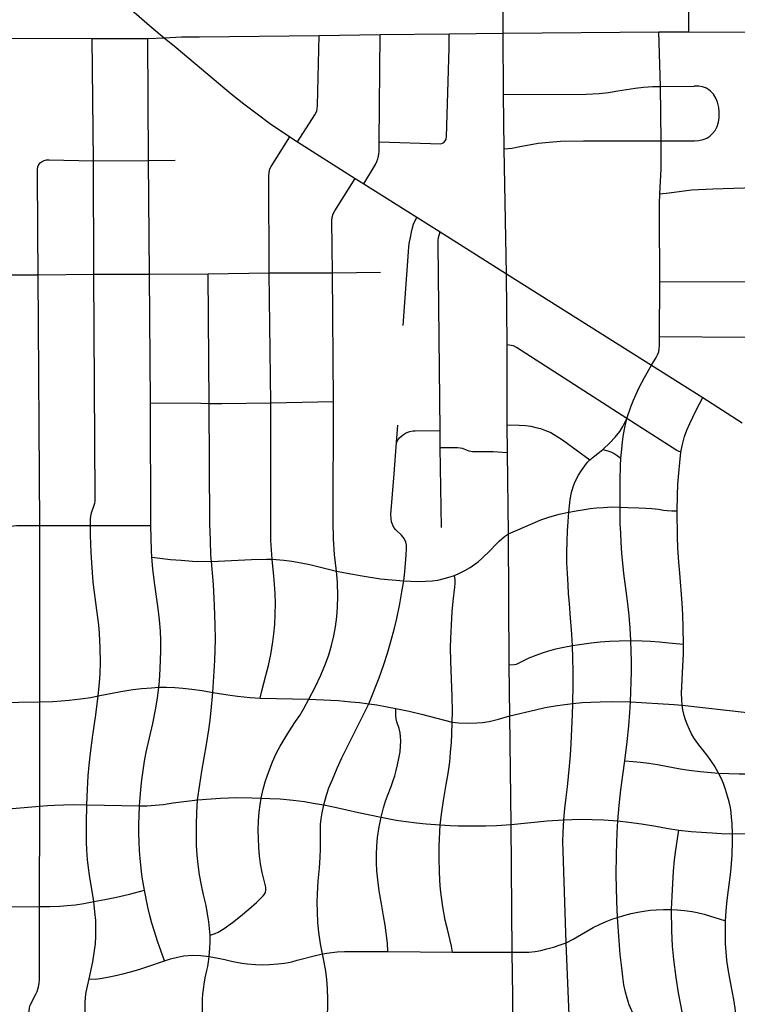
# Model space of a CAD drawing. Extents: x 1410746 to 1533160, y 578873 to 704954.
# Tile 129 of 227: x 1478375 to 1482220, y 651766 to 657044. Entities that reach past the tile are written whole.
import ezdxf

# ---------------------------------------------------------------- set-up
doc = ezdxf.new("R2010")
doc.units = 0
doc.header["$MEASUREMENT"] = 0
doc.layers.add('MC_STREETS', color=254, linetype='CONTINUOUS')

msp = doc.modelspace()

# ---------------------------------------------------------------- linework, layer by layer
at = {"layer": 'MC_STREETS'}
for p, q in [((1480966.384175, 656971.0777), (1480966.8126, 657540.0721)), ((1481960.64485, 656979.525475), (1481960.75675, 657137.26425)), ((1479979.6864, 656959.720625), (1480306.2711, 656963.802625)), ((1480301.382225, 656389.1848), (1480306.2711, 656963.802625)), ((1480306.2711, 656963.802625), (1480676.65615, 656967.440475)), ((1480676.65615, 656967.440475), (1480966.384175, 656971.0777)), ((1480966.384175, 656971.0777), (1481800.1766, 656979.24045)), ((1480966.704075, 656642.508225), (1480966.384175, 656971.0777)), ((1481800.1766, 656979.24045), (1481960.64485, 656979.525475)), ((1481808.218775, 656685.21175), (1481800.1766, 656979.24045)), ((1481960.64485, 656979.525475), (1482280.750275, 656976.6701)), ((1478325.02585, 656944.76365), (1478763.73435, 656942.54805)), ((1478763.73435, 656942.54805), (1479061.24835, 656943.5787)), ((1478769.604775, 656288.2785), (1478763.73435, 656942.54805)), ((1479061.24835, 656943.5787), (1479149.10665, 656947.308675)), ((1479065.216875, 656289.494625), (1479061.24835, 656943.5787)), ((1481808.218775, 656685.21175), (1481989.6815, 656687.9258)), ((1481811.884675, 656394.323175), (1481808.218775, 656685.21175)), ((1480971.85615, 656351.68665), (1480966.704075, 656642.508225)), ((1479822.054275, 656415.2923), (1479863.542625, 656389.3935)), ((1479863.542625, 656389.3935), (1480172.9513, 656193.182475)), ((1481811.884675, 656394.323175), (1481991.323825, 656394.323175)), ((1480984.150375, 655681.3183), (1480971.85615, 656351.68665)), ((1478769.604775, 656288.2785), (1479065.216875, 656289.494625)), ((1478771.6179, 655679.085825), (1478769.604775, 656288.2785)), ((1479065.216875, 656289.494625), (1479207.127775, 656290.340375)), ((1479069.83645, 655679.1603), (1479065.216875, 656289.494625)), ((1480172.9513, 656193.182475), (1480218.360725, 656164.53595)), ((1480218.360725, 656164.53595), (1480502.226275, 655985.32035)), ((1480502.226275, 655985.32035), (1480627.854075, 655906.690425)), ((1480627.854075, 655906.690425), (1480984.150375, 655681.3183)), ((1478473.638175, 655676.82435), (1478771.6179, 655679.085825)), ((1478482.811725, 654332.648225), (1478473.638175, 655676.82435)), ((1478771.6179, 655679.085825), (1479069.83645, 655679.1603)), ((1479069.83645, 655679.1603), (1479385.54515, 655682.544475)), ((1479075.393875, 654990.6673), (1479069.83645, 655679.1603)), ((1479385.54515, 655682.544475), (1479712.513325, 655686.808575)), ((1479390.4694, 654986.925875), (1479385.54515, 655682.544475)), ((1479712.513325, 655686.808575), (1480050.650125, 655687.218675)), ((1479720.446475, 654990.983175), (1479712.513325, 655686.808575)), ((1480050.650125, 655687.218675), (1480308.59115, 655691.50335)), ((1480056.035975, 654997.29635), (1480050.650125, 655687.218675)), ((1480984.150375, 655681.3183), (1481760.949, 655192.142325)), ((1480986.66255, 655300.6556), (1480984.150375, 655681.3183)), ((1481803.60165, 655345.6754), (1481805.614775, 655641.104925)), ((1481805.614775, 655641.104925), (1482263.4508, 655639.612475)), ((1481803.60165, 655345.6754), (1482263.10075, 655342.694425)), ((1480987.338375, 654871.504775), (1480986.66255, 655300.6556)), ((1481760.949, 655192.142325), (1482035.5256, 655019.605075)), ((1482035.5256, 655019.605075), (1482247.00185, 654883.535875)), ((1479078.38115, 654333.468625), (1479075.393875, 654990.6673)), ((1479720.446475, 654990.983175), (1480056.035975, 654997.29635)), ((1480393.9564, 654777.085325), (1480401.18515, 654870.1445)), ((1480988.214325, 654724.85715), (1480987.338375, 654871.504775)), ((1480628.825525, 654750.512325), (1480627.569875, 654841.337275)), ((1480635.465175, 654321.484775), (1480628.825525, 654750.512325)), ((1480993.8498, 654288.494375), (1480988.214325, 654724.85715)), ((1478482.78345, 653387.675225), (1478482.811725, 654332.648225)), ((1478482.811725, 654332.648225), (1478754.612675, 654332.13675)), ((1478754.612675, 654332.13675), (1479078.38115, 654333.468625)), ((1480998.359125, 653586.1214), (1480993.8498, 654288.494375)), ((1481001.5717, 653312.39515), (1480998.359125, 653586.1214)), ((1478171.0059, 653383.04545), (1478482.78345, 653387.675225)), ((1478482.16405, 652828.60455), (1478482.78345, 653387.675225)), ((1479663.265725, 653407.80755), (1479925.136575, 653402.034925)), ((1481924.967175, 653369.58625), (1482273.9945, 653330.017275)), ((1481008.25235, 652729.8495), (1481001.5717, 653312.39515)), ((1478480.7543, 652290.278625), (1478482.16405, 652828.60455)), ((1478734.73345, 652836.2352), (1479016.570575, 652829.6647)), ((1481014.7474, 652045.12705), (1481008.25235, 652729.8495)), ((1481320.64605, 651665.839475), (1481303.97605, 652095.97275)), ((1480347.7393, 652049.110075), (1480694.573375, 652046.15115)), ((1480694.573375, 652046.15115), (1481014.7474, 652045.12705))]:
    msp.add_line(p, q, dxfattribs=at)
for points in [[(1478961.570975, 657108.42555), (1479083.60115, 657002.49515), (1479149.10665, 656947.308675)], [(1480301.382225, 656389.1848), (1480631.69225, 656377.7301), (1480640.19815, 656381.57425), (1480648.163025, 656386.521725), (1480654.772275, 656394.04535), (1480658.81065, 656399.432475), (1480660.622325, 656405.95575), (1480661.64725, 656415.4085), (1480675.864425, 656891.673275), (1480676.65615, 656967.440475)], [(1479149.10665, 656947.308675), (1479242.1825, 656951.209375), (1479338.0183, 656952.854325), (1479979.6864, 656959.720625)], [(1479149.10665, 656947.308675), (1479213.729625, 656895.025625), (1479508.021725, 656646.31305), (1479575.745025, 656593.3565), (1479647.101925, 656539.148175), (1479714.1846, 656489.71985), (1479822.054275, 656415.2923)], [(1479863.542625, 656389.3935), (1479955.924575, 656533.549975), (1479963.216625, 656546.202125), (1479967.120775, 656555.799875), (1479969.723575, 656565.88565), (1479971.187625, 656584.755825), (1479979.6864, 656959.720625)], [(1480966.704075, 656642.508225), (1481410.037825, 656645.491375), (1481480.92285, 656648.502175), (1481529.9489, 656654.2189), (1481580.9699, 656662.6124), (1481673.010875, 656676.51425), (1481718.530575, 656682.0881), (1481766.837225, 656685.804), (1481808.218775, 656685.21175)], [(1481991.323825, 656394.323175), (1482013.611075, 656396.163075), (1482036.788175, 656401.3714), (1482057.100675, 656409.1839), (1482072.46525, 656419.07975), (1482088.350675, 656433.663075), (1482101.3715, 656449.288075), (1482112.829825, 656472.20475), (1482119.861075, 656494.07975), (1482122.725675, 656518.819325), (1482123.767325, 656550.069325), (1482120.7982, 656572.911175), (1482114.5874, 656601.204775), (1482105.846275, 656624.2077), (1482092.734625, 656644.6803), (1482075.022375, 656663.5427), (1482055.009825, 656676.654375), (1482034.307175, 656684.0153), (1482013.374525, 656687.235725), (1481989.6815, 656687.9258)], [(1479712.513325, 655686.808575), (1479709.91375, 656204.50445), (1479710.96205, 656224.841675), (1479715.6626, 656244.1667), (1479722.953275, 656257.87075), (1479822.054275, 656415.2923)], [(1480218.360725, 656164.53595), (1480281.062775, 656267.004875), (1480288.9472, 656283.40515), (1480294.3058, 656298.9681), (1480297.65585, 656312.38375), (1480299.8609, 656324.728225), (1480300.92095, 656336.00215), (1480301.382225, 656389.1848)], [(1480971.85615, 656351.68665), (1481013.403875, 656355.808975), (1481045.405675, 656362.491275), (1481152.8569, 656381.557825), (1481212.88025, 656388.30285), (1481273.64045, 656392.35375), (1481397.0723, 656394.719875), (1481811.884675, 656394.323175)], [(1481805.9176, 656111.078725), (1481812.408075, 656244.297275), (1481811.884675, 656394.323175)], [(1478476.6047, 656266.975725), (1478484.283225, 656276.755975), (1478494.492025, 656284.590625), (1478506.600125, 656289.81375), (1478518.4708, 656292.187875), (1478532.2408, 656293.137525), (1478769.604775, 656288.2785)], [(1478473.638175, 655676.82435), (1478471.8885, 655906.383925), (1478470.98805, 656240.431675), (1478472.175125, 656256.101), (1478476.6047, 656266.975725)], [(1480050.650125, 655687.218675), (1480047.46725, 655965.279075), (1480049.510575, 655985.027575), (1480055.338425, 656003.72755), (1480063.506725, 656019.236375), (1480172.9513, 656193.182475)], [(1481805.9176, 656111.078725), (1481856.05465, 656116.674825), (1481974.099025, 656131.169875), (1482090.0299, 656138.05505), (1482257.192775, 656142.5733), (1482273.3314, 656143.77475), (1482290.32565, 656147.306025), (1482307.761325, 656153.26505), (1482321.224325, 656161.431125), (1482332.03885, 656172.02495)], [(1481805.614775, 655641.104925), (1481802.8202, 655999.424125), (1481803.68825, 656056.715775), (1481805.9176, 656111.078725)], [(1480429.78635, 655404.0785), (1480457.642425, 655799.6449), (1480460.6328, 655827.373875), (1480464.43875, 655852.38435), (1480468.516525, 655876.8511), (1480473.68175, 655904.851925), (1480479.39065, 655928.231275), (1480485.915125, 655948.620225), (1480502.226275, 655985.32035)], [(1480627.569875, 654841.337275), (1480616.5578, 655840.863725), (1480617.478575, 655858.49725), (1480619.65665, 655876.974825), (1480627.854075, 655906.690425)], [(1478184.8169, 655653.987125), (1478215.8992, 655662.49465), (1478243.2656, 655667.794825), (1478272.026575, 655671.872725), (1478296.938375, 655674.245275), (1478324.231975, 655675.9942), (1478473.638175, 655676.82435)], [(1478754.612675, 654332.13675), (1478754.964375, 654364.91915), (1478756.17305, 654383.8407), (1478758.744225, 654400.55), (1478773.5877, 654441.43245), (1478776.60115, 654451.93965), (1478778.505025, 654463.197175), (1478779.249775, 654487.2283), (1478771.6179, 655679.085825)], [(1481760.949, 655192.142325), (1481785.0488, 655233.537275), (1481792.704025, 655246.86305), (1481799.22515, 655263.0241), (1481801.963475, 655279.26855), (1481803.194525, 655297.6144), (1481803.60165, 655345.6754)], [(1481628.206675, 654906.0211), (1481036.71935, 655287.405275), (1481021.26065, 655295.134625), (1481008.378375, 655298.07915), (1480986.66255, 655300.6556)], [(1481628.206675, 654906.0211), (1481650.41505, 654968.72235), (1481664.67445, 655004.782375), (1481678.8485, 655037.0624), (1481692.8919, 655069.09065), (1481708.77845, 655099.915275), (1481722.943025, 655126.4419), (1481760.949, 655192.142325)], [(1481917.62025, 654725.855425), (1481925.030875, 654759.697575), (1481937.788725, 654809.36545), (1481949.838575, 654843.29375), (1481965.1173, 654879.502875), (1481981.6725, 654913.813725), (1482000.669175, 654951.70375), (1482035.5256, 655019.605075)], [(1479075.393875, 654990.6673), (1479346.2643, 654988.6233), (1479390.4694, 654986.925875)], [(1479390.4694, 654986.925875), (1479458.21065, 654986.197225), (1479720.446475, 654990.983175)], [(1479402.461125, 654139.66305), (1479399.475225, 654174.331275), (1479396.503125, 654253.447275), (1479394.5494, 654341.6518), (1479390.4694, 654986.925875)], [(1479728.19865, 654151.9665), (1479723.625525, 654202.01345), (1479720.87345, 654252.550125), (1479719.79535, 654304.143475), (1479720.446475, 654990.983175)], [(1480072.1391, 654088.605275), (1480061.52765, 654178.17915), (1480056.292575, 654258.886775), (1480054.9838, 654353.990925), (1480056.035975, 654997.29635)], [(1481500.016275, 654740.8787), (1481537.00895, 654776.500325), (1481566.077375, 654805.653375), (1481590.136775, 654836.8794), (1481606.521125, 654862.805525), (1481628.206675, 654906.0211)], [(1481596.217975, 654693.704875), (1481600.811025, 654741.344075), (1481605.794825, 654781.3933), (1481611.074, 654821.291675), (1481617.391, 654858.562025), (1481628.206675, 654906.0211)], [(1481917.62025, 654725.855425), (1481896.7085, 654734.220125), (1481628.206675, 654906.0211)], [(1480987.338375, 654871.504775), (1481052.1678, 654871.176675), (1481086.1256, 654869.11785), (1481114.06885, 654864.8981), (1481141.4126, 654858.908525), (1481166.1522, 654851.877275), (1481192.454275, 654842.502275), (1481220.31885, 654830.5231), (1481250.5272, 654813.85645), (1481283.860525, 654792.7627), (1481430.074675, 654684.40615)], [(1480393.9564, 654777.085325), (1480403.103025, 654793.9093), (1480411.820625, 654804.580825), (1480422.01255, 654814.0695), (1480430.862925, 654821.18595), (1480442.485425, 654828.257525), (1480454.725, 654833.46585), (1480466.230375, 654837.046325), (1480481.2607, 654840.353), (1480494.4874, 654840.954225), (1480627.569875, 654841.337275)], [(1480432.7805, 654036.858475), (1480438.264275, 654083.743275), (1480445.998725, 654176.038625), (1480448.48455, 654208.1016), (1480448.48455, 654226.9789), (1480443.930175, 654243.84295), (1480435.02205, 654262.959375), (1480421.048975, 654281.80875), (1480390.111375, 654310.0925), (1480379.946375, 654322.310975), (1480373.995925, 654334.448075), (1480367.941425, 654353.247025), (1480365.00495, 654370.446325), (1480364.130775, 654391.472575), (1480380.98575, 654610.107975), (1480393.9564, 654777.085325)], [(1480628.825525, 654750.512325), (1480721.767975, 654750.507425), (1480734.695425, 654749.379925), (1480746.659, 654746.92975), (1480781.686575, 654733.784625), (1480791.846075, 654730.7425), (1480802.05855, 654729.769875), (1480882.4405, 654730.2962), (1480911.579125, 654729.4754), (1480936.66045, 654727.77685), (1480988.214325, 654724.85715)], [(1481430.074675, 654684.40615), (1481456.640875, 654705.4202), (1481482.131125, 654725.3691), (1481500.016275, 654740.8787)], [(1481500.016275, 654740.8787), (1481525.811025, 654733.791975), (1481543.51935, 654727.541975), (1481560.186025, 654718.948225), (1481577.183025, 654708.18455), (1481596.217975, 654693.704875)], [(1481591.810425, 654430.182475), (1481592.1358, 654577.118625), (1481594.647825, 654652.976025), (1481596.217975, 654693.704875)], [(1481897.39975, 654410.803825), (1481899.928625, 654490.9538), (1481902.547, 654554.649425), (1481907.16705, 654613.202775), (1481912.08045, 654670.68625), (1481917.62025, 654725.855425)], [(1481317.413675, 654404.614925), (1481325.2779, 654471.651325), (1481332.271375, 654509.1944), (1481341.38595, 654540.4444), (1481352.23665, 654568.222175), (1481369.163725, 654602.510375), (1481385.22275, 654627.24995), (1481402.972275, 654653.4515), (1481417.785775, 654671.421975), (1481430.074675, 654684.40615)], [(1481317.413675, 654404.614925), (1481367.9042, 654413.34175), (1481402.08565, 654419.373775), (1481431.843625, 654423.395125), (1481465.220825, 654427.416475), (1481502.619375, 654429.8293), (1481546.452075, 654432.2421), (1481591.810425, 654430.182475)], [(1481649.543475, 653716.074525), (1481645.7966, 653783.1802), (1481640.2598, 653849.611775), (1481635.726, 653898.207), (1481628.889725, 653955.31015), (1481612.201375, 654074.719175), (1481606.370175, 654131.445225), (1481602.348825, 654182.114225), (1481598.327475, 654242.836575), (1481595.512525, 654291.4949), (1481593.099725, 654343.3703), (1481591.855025, 654403.221575), (1481591.810425, 654430.182475)], [(1481591.810425, 654430.182475), (1481634.25225, 654430.096525), (1481692.113375, 654427.893425), (1481729.423425, 654426.210075), (1481762.800625, 654424.1994), (1481797.78635, 654419.775925), (1481823.998875, 654415.84405), (1481844.915925, 654413.247825), (1481869.4356, 654411.4891), (1481897.39975, 654410.803825)], [(1480993.8498, 654288.494375), (1481122.20355, 654343.984025), (1481167.2389, 654362.270625), (1481211.0716, 654377.149625), (1481266.6062, 654393.53635), (1481317.413675, 654404.614925)], [(1481337.303225, 653689.827225), (1481332.114175, 653775.153725), (1481327.288575, 653835.8761), (1481320.452275, 653913.89025), (1481316.0288, 653966.97205), (1481313.21385, 654014.02185), (1481309.996775, 654075.548475), (1481307.58395, 654133.05375), (1481307.181825, 654186.13555), (1481308.388225, 654249.672875), (1481309.996775, 654301.548275), (1481313.21385, 654354.630075), (1481317.413675, 654404.614925)], [(1481931.58195, 653695.940475), (1481930.4846, 653783.566325), (1481928.882325, 653855.98285), (1481925.2631, 653916.303075), (1481911.948875, 654077.5677), (1481906.7649, 654135.8687), (1481901.9393, 654213.0786), (1481899.928625, 654271.7903), (1481897.39975, 654410.803825)], [(1477354.279525, 654305.285075), (1477627.724525, 654302.5433), (1477779.5254, 654303.250325), (1477993.381275, 654300.572175), (1478090.89615, 654299.416), (1478162.912425, 654302.395975), (1478203.43695, 654304.891725), (1478237.57665, 654311.518675), (1478312.65555, 654327.5557), (1478341.1263, 654331.741725), (1478357.458625, 654333.24795), (1478371.5147, 654333.3408), (1478482.811725, 654332.648225)], [(1478796.02565, 653419.430225), (1478802.70675, 653488.88745), (1478805.67195, 653540.5645), (1478807.070575, 653598.464975), (1478806.3127, 653675.7168), (1478802.787125, 653755.207775), (1478798.31995, 653800.470475), (1478788.029925, 653878.998875), (1478769.015875, 654029.83255), (1478761.170725, 654133.08825), (1478757.7367, 654188.16755), (1478755.0405, 654281.4869), (1478754.612675, 654332.13675)], [(1479083.298375, 654162.211875), (1479080.562275, 654199.239425), (1479078.38115, 654333.468625)], [(1480704.927875, 654065.0416), (1480732.215025, 654077.2675), (1480759.46235, 654090.952175), (1480788.3462, 654107.823575), (1480814.0974, 654125.605975), (1480834.060625, 654140.523925), (1480851.487425, 654155.126275), (1480897.60775, 654200.144875), (1480924.4726, 654229.64915), (1480944.533475, 654248.87415), (1480973.433425, 654272.972025), (1480993.8498, 654288.494375)], [(1479083.298375, 654162.211875), (1479183.2553, 654150.84985), (1479239.921325, 654146.316475), (1479300.7589, 654142.35235), (1479402.461125, 654139.66305)], [(1479120.7399, 653465.627975), (1479123.9082, 653498.720425), (1479127.7156, 653564.954225), (1479130.70805, 653661.80705), (1479130.672625, 653718.278375), (1479128.790075, 653766.405575), (1479123.75405, 653827.369525), (1479116.1594, 653887.0339), (1479097.45005, 654026.4352), (1479089.1291, 654100.463025), (1479083.298375, 654162.211875)], [(1479402.461125, 654139.66305), (1479617.139825, 654150.4629), (1479697.290575, 654152.561975), (1479728.19865, 654151.9665)], [(1479410.465075, 653437.651), (1479419.761825, 653608.425275), (1479423.5182, 653721.95105), (1479422.9004, 653800.827825), (1479419.34445, 653903.5088), (1479412.666475, 654015.78245), (1479402.461125, 654139.66305)], [(1479663.265725, 653407.80755), (1479671.718175, 653446.11685), (1479694.474525, 653528.685925), (1479707.77165, 653582.78255), (1479720.177, 653641.8712), (1479730.815025, 653708.45025), (1479736.871775, 653752.05885), (1479741.438225, 653802.391275), (1479744.134, 653855.4084), (1479745.19895, 653915.754925), (1479743.779025, 653966.872), (1479740.584225, 654018.34405), (1479737.503675, 654061.69555), (1479728.19865, 654151.9665)], [(1479728.19865, 654151.9665), (1479789.587, 654146.591375), (1479833.036325, 654140.819475), (1479882.816175, 654132.7893), (1479928.913475, 654123.69095), (1480072.1391, 654088.605275)], [(1479925.136575, 653402.034925), (1479958.685075, 653465.5102), (1479988.60825, 653530.512675), (1480013.99705, 653590.56915), (1480032.119625, 653640.128825), (1480045.804, 653688.9488), (1480058.7487, 653741.46725), (1480067.625075, 653790.287225), (1480074.652175, 653843.17555), (1480078.350675, 653895.32415), (1480079.660875, 653952.83435), (1480077.1996, 654029.3903), (1480072.1391, 654088.605275)], [(1480072.1391, 654088.605275), (1480130.401925, 654077.1858), (1480210.223275, 654062.169425), (1480307.76115, 654047.541175), (1480432.7805, 654036.858475)], [(1480432.7805, 654036.858475), (1480468.8504, 654034.241), (1480507.443425, 654032.823575), (1480548.76285, 654033.86525), (1480584.873975, 654035.948575), (1480615.0823, 654040.11525), (1480657.0962, 654050.184675), (1480704.927875, 654065.0416)], [(1480692.65275, 653279.16425), (1480693.432575, 653337.151825), (1480692.42095, 653416.077825), (1480685.253325, 653604.741075), (1480684.130575, 653679.59135), (1480684.879075, 653726.3728), (1480688.1601, 653798.621325), (1480692.73835, 653871.9566), (1480697.229375, 653928.094325), (1480706.35175, 654002.101225), (1480707.708425, 654024.27695), (1480708.13785, 654041.85135), (1480704.927875, 654065.0416)], [(1480246.25635, 653377.196175), (1480300.321125, 653515.564575), (1480326.714475, 653587.394575), (1480346.425975, 653648.867675), (1480363.66425, 653711.023925), (1480383.1762, 653782.5049), (1480395.2777, 653833.45565), (1480411.894775, 653913.07375), (1480423.26735, 653977.9493), (1480432.7805, 654036.858475)], [(1480998.359125, 653586.1214), (1481024.8571, 653587.677275), (1481037.672225, 653590.355075), (1481055.0482, 653598.1718), (1481105.8127, 653622.613975), (1481141.8477, 653637.1964), (1481175.67785, 653649.5862), (1481211.13935, 653661.285625), (1481247.799625, 653670.975325), (1481291.270975, 653680.881675), (1481337.303225, 653689.827225)], [(1481337.303225, 653689.827225), (1481386.879725, 653697.0865), (1481437.474125, 653704.2132), (1481486.35845, 653709.101625), (1481536.370875, 653712.485925), (1481587.511425, 653714.742125), (1481649.543475, 653716.074525)], [(1481339.50035, 653379.302), (1481340.83355, 653480.47335), (1481341.235475, 653551.74945), (1481339.8467, 653619.167075), (1481337.303225, 653689.827225)], [(1481647.75045, 653388.0495), (1481651.4371, 653494.01055), (1481652.941225, 653550.41555), (1481652.94065, 653604.55215), (1481652.05965, 653658.843475), (1481649.543475, 653716.074525)], [(1481649.543475, 653716.074525), (1481711.2264, 653714.3661), (1481754.470225, 653712.485925), (1481803.7306, 653709.101625), (1481852.90435, 653704.549575), (1481931.58195, 653695.940475)], [(1481924.967175, 653369.58625), (1481922.775975, 653398.071775), (1481922.1811, 653435.34935), (1481922.933175, 653466.93615), (1481924.4373, 653507.171725), (1481927.8216, 653577.113925), (1481931.2059, 653644.047875), (1481931.58195, 653695.940475)], [(1478796.02565, 653419.430225), (1478917.2894, 653443.812925), (1478980.91215, 653453.917725), (1479029.9391, 653459.5315), (1479081.906975, 653463.4623), (1479120.7399, 653465.627975)], [(1479016.570575, 652829.6647), (1479023.870525, 652917.95075), (1479029.359125, 652969.5434), (1479036.311325, 653019.67245), (1479043.629425, 653068.703775), (1479053.142975, 653117.7351), (1479088.02725, 653271.630725), (1479102.697375, 653345.589075), (1479112.85835, 653406.759325), (1479120.7399, 653465.627975)], [(1479120.7399, 653465.627975), (1479161.301375, 653465.893775), (1479206.96005, 653463.64825), (1479249.6247, 653460.65425), (1479297.0455, 653454.74135), (1479351.801625, 653447.495425), (1479410.465075, 653437.651)], [(1479328.299725, 652862.41615), (1479339.366375, 652944.0881), (1479351.0323, 653015.497625), (1479375.07115, 653159.023725), (1479387.7976, 653236.796475), (1479395.574875, 653289.82335), (1479401.4373, 653341.1232), (1479410.465075, 653437.651)], [(1479410.465075, 653437.651), (1479489.43085, 653424.75405), (1479542.409525, 653418.20655), (1479609.77065, 653411.2621), (1479663.265725, 653407.80755)], [(1478482.78345, 653387.675225), (1478551.645725, 653389.920725), (1478597.67865, 653392.914725), (1478639.220575, 653396.283), (1478700.972075, 653403.393775), (1478755.675025, 653411.465025), (1478796.02565, 653419.430225)], [(1478734.73345, 652836.2352), (1478737.46705, 652919.613), (1478742.12245, 652991.2401), (1478747.542475, 653048.389625), (1478754.1258, 653112.7481), (1478766.65925, 653208.6882), (1478783.653625, 653317.2933), (1478796.02565, 653419.430225)], [(1479668.673525, 652871.416575), (1479679.98945, 652918.925325), (1479692.549775, 652964.4857), (1479709.084525, 653013.81785), (1479729.7715, 653066.24655), (1479749.716775, 653110.7594), (1479770.169375, 653149.627625), (1479791.196725, 653185.766675), (1479816.98285, 653226.54475), (1479853.563175, 653281.415225), (1479875.15155, 653314.697325), (1479897.339625, 653352.477025), (1479925.136575, 653402.034925)], [(1479925.136575, 653402.034925), (1480082.334225, 653394.0375), (1480149.325225, 653388.423725), (1480195.732425, 653383.55845), (1480246.25635, 653377.196175)], [(1480004.727625, 652834.705675), (1480018.992125, 652887.95075), (1480032.21295, 652926.110875), (1480050.24135, 652971.1819), (1480076.683025, 653031.57705), (1480101.9875, 653087.811325), (1480142.186225, 653169.49435), (1480246.25635, 653377.196175)], [(1480246.25635, 653377.196175), (1480287.798275, 653371.20815), (1480343.565625, 653360.749125), (1480389.968925, 653351.747075)], [(1481001.5717, 653312.39515), (1481138.35715, 653344.77115), (1481190.796225, 653356.38235), (1481244.569, 653366.159225), (1481296.6706, 653373.74395), (1481339.50035, 653379.302)], [(1481291.04285, 652755.28885), (1481296.601975, 652815.36145), (1481303.625425, 652875.4209), (1481310.86615, 652932.67315), (1481316.676425, 652987.016325), (1481321.461375, 653043.410175), (1481325.76865, 653101.819775), (1481329.9353, 653162.930875), (1481334.4492, 653243.48645), (1481337.525075, 653319.569175), (1481339.50035, 653379.302)], [(1481339.50035, 653379.302), (1481389.849825, 653383.225325), (1481435.59395, 653386.465025), (1481485.23035, 653388.345175), (1481552.540325, 653389.849325), (1481647.75045, 653388.0495)], [(1481617.170275, 653071.128425), (1481629.975775, 653173.4788), (1481638.369175, 653258.525375), (1481644.124975, 653329.6317), (1481647.75045, 653388.0495)], [(1481647.75045, 653388.0495), (1481882.458, 653374.18775), (1481924.967175, 653369.58625)], [(1480311.5528, 652769.051275), (1480324.79425, 652818.763275), (1480335.812925, 652855.0951), (1480346.236, 652884.5775), (1480365.2953, 652933.1192), (1480376.611775, 652965.5796), (1480384.699325, 652991.33955), (1480392.395275, 653019.18395), (1480399.542525, 653050.15535), (1480406.987575, 653084.10475), (1480412.943625, 653118.947575), (1480415.5726, 653149.5912), (1480416.815025, 653177.61455), (1480415.921625, 653201.1409), (1480413.241425, 653221.689225), (1480407.880975, 653245.215575), (1480395.3733, 653281.2496), (1480391.799675, 653296.4375), (1480390.31675, 653312.566275), (1480389.968925, 653351.747075)], [(1480389.968925, 653351.747075), (1480461.0767, 653337.151275), (1480535.55275, 653320.30995), (1480692.65275, 653279.16425)], [(1482119.7643, 653005.62895), (1482109.246575, 653025.3497), (1482097.633225, 653045.1544), (1482079.0081, 653073.117725), (1482062.0638, 653095.761025), (1482020.722325, 653147.3992), (1482002.75455, 653171.72145), (1481987.6353, 653194.50985), (1481975.80285, 653215.3262), (1481963.970425, 653238.771975), (1481952.137975, 653267.038375), (1481942.86295, 653291.7046), (1481936.09435, 653313.890575), (1481929.130425, 653345.264), (1481924.967175, 653369.58625)], [(1480628.684075, 652727.61205), (1480637.0974, 652797.633825), (1480646.308125, 652858.490375), (1480660.7821, 652944.34745), (1480670.650725, 653003.23025), (1480679.20355, 653066.389475), (1480684.006375, 653116.2006), (1480688.368, 653170.9409), (1480691.0459, 653212.445175), (1480692.65275, 653279.16425)], [(1480692.65275, 653279.16425), (1480727.54375, 653275.399775), (1480773.636425, 653273.427925), (1480824.1728, 653274.54945), (1480855.822, 653277.516575), (1480891.427375, 653282.791425), (1480941.20895, 653294.989575), (1481001.5717, 653312.39515)], [(1481580.644425, 652749.766225), (1481588.12505, 652831.95995), (1481596.9483, 652915.720875), (1481607.065125, 652995.31325), (1481617.170275, 653071.128425)], [(1481617.170275, 653071.128425), (1481662.64425, 653067.934475), (1481701.35805, 653063.9115), (1481745.667475, 653058.2642), (1481792.2818, 653050.865775), (1481914.651425, 653028.7246), (1481963.155725, 653021.4438), (1482021.48905, 653014.152125), (1482119.7643, 653005.62895)], [(1482119.7643, 653005.62895), (1482174.12345, 653002.911), (1482230.548725, 653001.97795), (1482298.9515, 653000.936275), (1482358.42075, 653002.108075), (1482421.94545, 653005.538825), (1482486.696775, 653010.09165), (1482528.431025, 653013.632725), (1482576.04665, 653014.857225)], [(1482194.937825, 652680.786375), (1482192.613025, 652735.479825), (1482190.122225, 652766.85935), (1482186.992625, 652794.243825), (1482183.5612, 652820.540675), (1482176.601025, 652851.647825), (1482168.4359, 652882.037275), (1482157.5993, 652917.948625), (1482146.27775, 652949.534375), (1482135.35295, 652974.746625), (1482119.7643, 653005.62895)], [(1479016.570575, 652829.6647), (1479058.665075, 652830.489675), (1479101.3482, 652833.5781), (1479144.308175, 652837.902725), (1479198.125, 652845.51035), (1479328.299725, 652862.41615)], [(1479394.724, 652137.161625), (1479392.7404, 652172.4695), (1479388.773225, 652207.777375), (1479382.077625, 652251.720825), (1479373.92735, 652295.188975), (1479359.416125, 652352.976), (1479348.429225, 652404.625), (1479338.60945, 652460.911375), (1479331.138375, 652515.5862), (1479326.04445, 652566.52545), (1479322.988075, 652618.4835), (1479321.727975, 652673.5238), (1479322.124675, 652727.8741), (1479324.9017, 652794.52265), (1479328.299725, 652862.41615)], [(1479328.299725, 652862.41615), (1479400.4467, 652868.57045), (1479450.866825, 652871.996125), (1479537.368225, 652874.250225), (1479619.361375, 652873.6867), (1479668.673525, 652871.416575)], [(1479693.896075, 652390.61735), (1479691.9968, 652401.720775), (1479674.013175, 652472.7847), (1479666.078825, 652518.80395), (1479659.73135, 652562.442875), (1479656.160875, 652606.478525), (1479653.780575, 652656.46495), (1479652.9977, 652699.757125), (1479654.574, 652749.693575), (1479657.351025, 652796.50625), (1479662.905075, 652834.98785), (1479668.673525, 652871.416575)], [(1479668.673525, 652871.416575), (1479715.442725, 652870.305525), (1479770.668375, 652867.4879), (1479840.5457, 652860.725575), (1479901.12485, 652852.554425), (1479947.897575, 652844.66505), (1480004.727625, 652834.705675)], [(1478170.7884, 652789.92755), (1478218.0383, 652791.200525), (1478241.53805, 652793.3841), (1478262.388525, 652797.892325), (1478299.017775, 652808.8811), (1478316.20535, 652813.389325), (1478334.9165, 652815.994025), (1478482.16405, 652828.60455)], [(1478482.16405, 652828.60455), (1478524.182175, 652831.960825), (1478562.18485, 652833.394525), (1478610.08465, 652835.9304), (1478665.59205, 652837.05745), (1478734.73345, 652836.2352)], [(1478771.564175, 652316.699275), (1478748.343775, 652458.00765), (1478743.2211, 652497.159525), (1478738.098425, 652543.263625), (1478734.809825, 652591.85505), (1478732.97575, 652638.033125), (1478732.97575, 652688.52805), (1478732.97575, 652737.9253), (1478734.73345, 652836.2352)], [(1479042.74475, 652378.85205), (1479035.945425, 652416.66035), (1479031.18865, 652447.0305), (1479027.163675, 652477.76655), (1479020.211475, 652548.7522), (1479016.918325, 652591.563125), (1479015.260525, 652636.723625), (1479013.625175, 652681.941775), (1479012.893375, 652730.607175), (1479014.357, 652778.174875), (1479016.570575, 652829.6647)], [(1479997.0056, 652036.484025), (1479987.03145, 652090.62945), (1479978.1107, 652153.002575), (1479972.9344, 652205.39985), (1479970.031875, 652261.662725), (1479968.82005, 652311.751425), (1479970.55415, 652359.190875), (1479974.928475, 652425.778025), (1479982.224725, 652498.13845), (1479985.785575, 652553.712175), (1479987.40135, 652600.56935), (1479986.189525, 652693.071875), (1479987.40135, 652730.6384), (1479989.824975, 652759.72215), (1479994.9081, 652791.904575), (1480004.727625, 652834.705675)], [(1480004.727625, 652834.705675), (1480072.01045, 652821.658925), (1480128.2262, 652809.444625), (1480190.58675, 652794.935575), (1480311.5528, 652769.051275)], [(1480347.7393, 652049.110075), (1480345.07695, 652093.62385), (1480332.741425, 652190.09575), (1480325.10975, 652239.71725), (1480314.127775, 652305.27625), (1480301.481875, 652374.8287), (1480293.1622, 652432.7336), (1480288.1704, 652481.320475), (1480286.345175, 652525.438575), (1480286.506475, 652571.1729), (1480288.1704, 652613.436825), (1480292.829425, 652660.359775), (1480301.1491, 652717.5991), (1480311.5528, 652769.051275)], [(1480311.5528, 652769.051275), (1480393.08385, 652754.218975), (1480446.0554, 652745.766075), (1480501.84455, 652739.285525), (1480553.689025, 652734.213775), (1480628.684075, 652727.61205)], [(1481008.25235, 652729.8495), (1481201.695525, 652750.224475), (1481230.056075, 652752.01945), (1481291.04285, 652755.28885)], [(1481303.97605, 652095.97275), (1481286.430825, 652587.6064), (1481285.0082, 652637.0358), (1481286.532525, 652687.23645), (1481288.318575, 652721.626875), (1481291.04285, 652755.28885)], [(1481291.04285, 652755.28885), (1481336.1603, 652757.2486), (1481391.18055, 652758.20825), (1481441.769925, 652757.2486), (1481503.742225, 652754.6817), (1481580.644425, 652749.766225)], [(1481578.3006, 652232.10615), (1481574.837775, 652318.965025), (1481572.754425, 652392.92335), (1481571.712775, 652457.8539), (1481572.407225, 652569.659475), (1481574.143325, 652632.5067), (1481576.485625, 652684.8875), (1481580.644425, 652749.766225)], [(1481580.644425, 652749.766225), (1481639.309625, 652743.0446), (1481706.894075, 652733.046375), (1481783.1677, 652720.578575), (1481841.306975, 652710.3082), (1481906.246875, 652700.530925)], [(1480694.573375, 652046.15115), (1480689.320125, 652077.182775), (1480666.665825, 652168.94695), (1480655.7132, 652218.1308), (1480643.15125, 652289.1007), (1480635.592525, 652341.294925), (1480630.533675, 652382.585475), (1480626.519, 652430.4749), (1480623.6903, 652482.5174), (1480622.386825, 652546.299425), (1480623.127325, 652614.049625), (1480628.684075, 652727.61205)], [(1480628.684075, 652727.61205), (1480682.173175, 652724.35205), (1480724.155625, 652723.325725), (1480872.3635, 652723.225), (1480929.279725, 652724.633825), (1481008.25235, 652729.8495)], [(1481868.58445, 652273.726425), (1481870.889625, 652346.064925), (1481874.02, 652413.541675), (1481878.541625, 652479.974975), (1481884.2753, 652540.2998), (1481890.949375, 652593.896325), (1481906.246875, 652700.530925)], [(1481906.246875, 652700.530925), (1481973.89235, 652692.785375), (1482028.818475, 652688.47745), (1482085.328575, 652684.641975), (1482135.7988, 652682.73355), (1482194.937825, 652680.786375)], [(1482194.937825, 652680.786375), (1482274.7296, 652682.73355), (1482328.580375, 652684.9069), (1482389.667025, 652687.89235), (1482454.01725, 652693.37675), (1482534.30545, 652703.40775)], [(1482157.1225, 652213.16905), (1482160.328475, 652267.314475), (1482165.31555, 652325.3783), (1482185.107125, 652475.860275), (1482189.6255, 652520.950075), (1482193.30135, 652566.055625), (1482195.540175, 652638.87765), (1482194.937825, 652680.786375)], [(1478771.564175, 652316.699275), (1478830.24475, 652327.810375), (1478894.133625, 652340.6576), (1478963.864875, 652357.0977), (1479042.74475, 652378.85205)], [(1479150.627325, 652000.149625), (1479113.917025, 652104.112675), (1479096.9114, 652155.935375), (1479083.36975, 652201.074275), (1479071.564175, 652243.08815), (1479061.49475, 652287.185375), (1479042.74475, 652378.85205)], [(1479394.724, 652137.161625), (1479422.494225, 652145.095975), (1479438.75965, 652152.633625), (1479470.81335, 652173.17485), (1479515.72285, 652205.39705), (1479558.17165, 652238.324625), (1479603.51585, 652276.272075), (1479643.86265, 652311.717375), (1479679.963925, 652347.025225), (1479687.029475, 652356.284375), (1479691.8507, 652366.511225), (1479694.48045, 652378.637325), (1479693.896075, 652390.61735)], [(1478170.68215, 652255.16315), (1478201.559675, 652266.98045), (1478232.549425, 652276.49255), (1478264.4583, 652283.372225), (1478293.912125, 652287.372325), (1478328.50055, 652289.090275), (1478480.7543, 652290.278625)], [(1478425.129075, 651680.744075), (1478424.6196, 651712.6914), (1478425.40085, 651732.22265), (1478427.5264, 651746.6406), (1478431.474875, 651761.86595), (1478461.55125, 651819.9413), (1478468.879, 651835.465875), (1478476.101425, 651860.100675), (1478478.694275, 651877.902475), (1478480.521025, 651899.726575), (1478480.7543, 652290.278625)], [(1478480.7543, 652290.278625), (1478535.4552, 652290.768825), (1478589.272525, 652292.393725), (1478629.2796, 652295.42625), (1478673.3003, 652300.379825), (1478718.899175, 652307.176225), (1478771.564175, 652316.699275)], [(1478746.7984, 651902.965425), (1478766.35585, 651993.7826), (1478774.689175, 652041.699275), (1478780.939175, 652091.004825), (1478783.36975, 652129.199275), (1478783.711375, 652169.66765), (1478782.328075, 652216.004825), (1478777.800675, 652262.371625), (1478771.564175, 652316.699275)], [(1481578.3006, 652232.10615), (1481611.749975, 652242.7353), (1481652.0028, 652253.778125), (1481687.685, 652260.9789), (1481719.32835, 652266.2458), (1481754.2379, 652270.52045), (1481785.585225, 652273.013975), (1481825.643275, 652274.3587), (1481868.58445, 652273.726425)], [(1481931.70225, 651664.8917), (1481929.231925, 651693.653675), (1481926.078075, 651717.625075), (1481905.879925, 651827.22965), (1481892.4846, 651909.40095), (1481879.49105, 652006.0491), (1481873.0148, 652078.243875), (1481869.064375, 652160.793625), (1481868.58445, 652273.726425)], [(1481868.58445, 652273.726425), (1481898.1287, 652272.23995), (1481936.97865, 652269.451775), (1481978.36865, 652263.738575), (1482005.016625, 652258.408975), (1482042.775925, 652249.503475), (1482082.316325, 652237.748225), (1482122.569175, 652225.280525), (1482157.1225, 652213.16905)], [(1481303.97605, 652095.97275), (1481340.489725, 652115.350825), (1481447.88885, 652177.19085), (1481482.08595, 652194.2894), (1481518.06415, 652209.963075), (1481554.2475, 652223.824025), (1481578.3006, 652232.10615)], [(1481692.046625, 651665.182775), (1481678.75945, 651685.7892), (1481668.515975, 651703.562275), (1481654.982525, 651730.7817), (1481641.024475, 651764.122075), (1481629.436275, 651798.555575), (1481620.632875, 651830.537075), (1481612.550625, 651870.071325), (1481606.259875, 651913.4443), (1481600.93475, 651961.34325), (1481593.347325, 652032.9683), (1481587.056575, 652107.79495), (1481578.3006, 652232.10615)], [(1482216.0426, 651665.642875), (1482214.48835, 651702.527125), (1482209.714025, 651745.9299), (1482201.4675, 651791.936825), (1482192.352925, 651839.245875), (1482179.766125, 651904.78405), (1482170.629475, 651955.15395), (1482164.141125, 652002.4403), (1482160.207075, 652047.985825), (1482157.6307, 652091.416), (1482156.328625, 652131.34655), (1482157.1225, 652213.16905)], [(1479389.566675, 652023.3037), (1479393.137125, 652066.942625), (1479394.724, 652099.870175), (1479394.724, 652137.161625)], [(1481014.7474, 652045.12705), (1481076.6431, 652045.192075), (1481104.04, 652046.634025), (1481136.547875, 652049.681), (1481167.18765, 652055.363675), (1481199.959875, 652062.8443), (1481235.225625, 652072.462225), (1481271.916275, 652084.5737), (1481303.97605, 652095.97275)], [(1479150.627325, 652000.149625), (1479182.3309, 652009.76755), (1479221.15885, 652019.385475), (1479255.163525, 652025.4084), (1479302.376975, 652029.35965), (1479345.12335, 652028.290975), (1479389.566675, 652023.3037)], [(1479353.51095, 651674.835), (1479353.869275, 651759.979925), (1479354.872575, 651793.590475), (1479356.62835, 651822.937), (1479359.1366, 651846.263725), (1479362.898975, 651874.356125), (1479369.420425, 651907.71585), (1479378.45015, 651947.0954), (1479382.965, 651968.917175), (1479386.47655, 651993.74885), (1479389.566675, 652023.3037)], [(1479389.566675, 652023.3037), (1479437.698625, 652014.18445), (1479474.43115, 652005.849125), (1479509.595425, 651997.551525), (1479536.185925, 651991.574175), (1479565.6234, 651986.25705), (1479594.207125, 651982.805475), (1479639.112225, 651979.025625), (1479677.88445, 651977.914425), (1479713.607475, 651979.04795), (1479757.269675, 651982.69485), (1479793.247875, 651986.969475), (1479832.43205, 651994.4501), (1479862.33195, 652002.27395), (1479959.1224, 652028.239775), (1479997.0056, 652036.484025)], [(1479997.0056, 652036.484025), (1480032.75285, 652041.759425), (1480075.86595, 652047.123275), (1480115.54435, 652049.274175), (1480347.7393, 652049.110075)], [(1480023.666925, 651670.721125), (1480025.956525, 651792.6406), (1480023.97125, 651850.341425), (1480020.58565, 651898.62615), (1480014.498625, 651944.457725), (1480005.905225, 651992.79575), (1479997.0056, 652036.484025)], [(1481018.119625, 651665.043325), (1481017.300075, 651812.6106), (1481014.7474, 652045.12705)], [(1478746.7984, 651902.965425), (1478781.917425, 651901.9231), (1478805.615275, 651904.412275), (1478836.602025, 651909.611725), (1478880.62195, 651918.23475), (1478927.63375, 651928.90565), (1478968.955225, 651940.304675), (1479012.770275, 651953.1286), (1479055.51665, 651967.3774), (1479150.627325, 652000.149625)], [(1478724.947225, 651677.4088), (1478725.2502, 651747.814475), (1478725.73085, 651773.990925), (1478727.46695, 651805.240925), (1478730.939175, 651831.97705), (1478737.5364, 651862.879825), (1478746.7984, 651902.965425)]]:
    msp.add_lwpolyline(points, dxfattribs=at)

doc.saveas('drawing.dxf')
